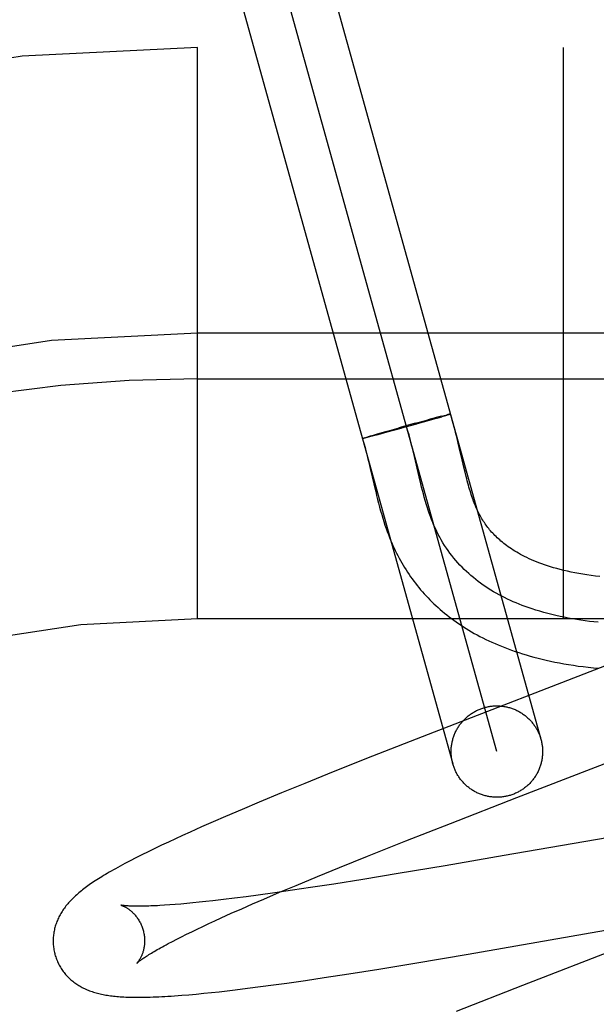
# Model space of a CAD drawing. Header units: inches. Extents: x 0 to 207, y 0 to 134.
# Tile 45 of 68: x 71.917 to 72.043, y 69.455 to 69.671. Entities that reach past the tile are written whole.
import ezdxf

# ---------------------------------------------------------------- set-up
doc = ezdxf.new("R2010")
doc.units = ezdxf.units.IN
doc.header["$LTSCALE"] = 11.383625
doc.header["$MEASUREMENT"] = 0
doc.linetypes.add('HIDDEN', pattern=[0.2, 0.1, -0.1])
doc.layers.add('DEFAULT_2', color=8, linetype='HIDDEN')

msp = doc.modelspace()

# ---------------------------------------------------------------- linework, layer by layer
at = {"layer": 'DEFAULT_2', "color": 8, "linetype": 'HIDDEN'}
for p, q in [((71.98042746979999, 69.6961959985), (72.03132402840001, 69.5131479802)), ((72.0216895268, 69.510469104), (71.9707946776, 69.6935109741)), ((71.96115846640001, 69.6908382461), (72.0120550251, 69.5077902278)), ((73.7037421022, 69.664490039), (71.2087600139, 69.664490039)), ((71.95624210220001, 69.539490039), (71.95624210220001, 69.664490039)), ((72.0362421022, 69.539490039), (72.0362421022, 69.664490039)), ((72.06624210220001, 69.601990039), (71.95624210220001, 69.601990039)), ((71.95624210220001, 69.591990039), (72.0737421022, 69.591990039)), ((72.00738250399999, 69.5830211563), (72.001943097, 69.5814865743)), ((72.0036591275, 69.5822151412), (72.006639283, 69.5830294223)), ((72.00851377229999, 69.5835327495), (72.00659840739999, 69.5830186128)), ((72.0086130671, 69.5833765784), (72.00688162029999, 69.5828776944)), ((72.0095756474, 69.583812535), (72.0084087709, 69.5835044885)), ((72.0086089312, 69.58337527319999), (72.00966028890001, 69.5836834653)), ((72.00949038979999, 69.5837898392), (72.0101674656, 69.58396513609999)), ((72.0103043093, 69.5838753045), (72.00966028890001, 69.5836834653)), ((72.0101362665, 69.5839576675), (72.01054903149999, 69.5840620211)), ((72.0106669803, 69.5839853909), (72.0102091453, 69.5838469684)), ((72.0105227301, 69.5840560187), (72.0107966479, 69.58412371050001)), ((72.0109003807, 69.58405746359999), (72.0105847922, 69.583960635)), ((72.0109929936, 69.5841724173), (72.0107746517, 69.58411898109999)), ((72.0110365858, 69.5841007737), (72.0108278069, 69.584035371)), ((72.0111194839, 69.5842026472), (72.0109428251, 69.5841594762)), ((72.0111563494, 69.58413906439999), (72.0110365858, 69.5841007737)), ((72.0111769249, 69.5842161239), (72.0110735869, 69.5841908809)), ((72.0112641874, 69.5841734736), (72.0111563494, 69.58413906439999)), ((72.0112800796, 69.58423977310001), (72.0111769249, 69.5842161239)), ((72.0113063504, 69.5841883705), (72.01121032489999, 69.5841565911)), ((72.0113257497, 69.5842499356), (72.0112403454, 69.5842296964)), ((72.0113674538, 69.5842589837), (72.0112879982, 69.584240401)), ((72.0114051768, 69.5842669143), (72.0113316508, 69.584249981)), ((71.9953309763, 69.5798678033), (71.997652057, 69.5805341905)), ((71.9976591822, 69.580308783), (71.9956274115, 69.57976145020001)), ((71.9972930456, 69.5804319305), (72.0018776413, 69.58172198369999)), ((72.0007196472, 69.5811475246), (71.9976591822, 69.580308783)), ((72.0038220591, 69.5822601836), (72.00027858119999, 69.58127567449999)), ((72.0041090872, 69.5820921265), (72.0005319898, 69.5810955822)), ((71.9923801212, 69.57897342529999), (71.9924389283, 69.57899364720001)), ((71.9924725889, 69.5789557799), (71.9924108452, 69.5789422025)), ((71.99241190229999, 69.5789848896), (71.9924764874, 69.579006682)), ((71.9924478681, 69.5789975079), (71.9925181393, 69.5790208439)), ((71.99248800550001, 69.5790112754), (71.9925638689, 69.5790361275)), ((71.9925322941, 69.5790261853), (71.9926332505, 69.579059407)), ((71.9926136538, 69.5790525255), (71.9927253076, 69.57908863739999)), ((71.9927486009, 69.5790180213), (71.9926315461, 69.5789905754)), ((71.9926898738, 69.5790777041), (71.9928529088, 69.5791291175)), ((71.99288180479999, 69.5790500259), (71.9927193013, 69.5790115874)), ((71.9928152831, 69.57911763), (71.9930333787, 69.579185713)), ((71.993065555, 69.5790954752), (71.9928460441, 69.579041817)), ((71.9929962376, 69.5791738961), (71.9932866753, 69.5792633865)), ((71.99337582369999, 69.5791727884), (71.99303092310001, 69.57908653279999)), ((71.9932401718, 69.57924895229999), (71.9936774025, 69.5793813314)), ((71.9938168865, 69.5792857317), (71.9933195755, 69.5791589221)), ((71.9936179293, 69.5793632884), (71.9942916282, 69.5795637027)), ((71.9944948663, 69.5794617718), (71.9937808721, 69.57927618)), ((71.99424704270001, 69.5795506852), (71.9953729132, 69.5798798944)), ((71.9956552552, 69.579769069), (71.99440190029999, 69.5794376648)), ((72.0132458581, 69.5779285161), (72.0129217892, 69.5792712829)), ((72.003653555, 69.57503652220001), (72.0032978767, 69.57652773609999)), ((72.0136874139, 69.5760409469), (72.0132458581, 69.5779285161)), ((72.0140926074, 69.5742864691), (72.0136874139, 69.5760409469)), ((71.9936233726, 69.5739896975), (71.9940040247, 69.5723837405)), ((72.0046984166, 69.5705406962), (72.003653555, 69.57503652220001)), ((72.014476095, 69.5726473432), (72.0140926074, 69.5742864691)), ((71.9940040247, 69.5723837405), (71.9947794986, 69.56903753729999)), ((72.0147250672, 69.5716115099), (72.014476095, 69.5726473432)), ((72.0149717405, 69.5706173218), (72.0147250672, 69.5716115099)), ((72.0050563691, 69.56905175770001), (72.0046984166, 69.5705406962)), ((71.9947794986, 69.56903753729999), (71.9951841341, 69.5673282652)), ((72.95624210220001, 69.539490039), (71.95624210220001, 69.539490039)), ((72.0465156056, 69.5296693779), (72.0066475, 69.5142167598)), ((72.0066475, 69.5142167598), (71.99448969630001, 69.5094424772)), ((71.99448969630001, 69.5094424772), (71.9859029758, 69.5060229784)), ((72.026053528, 69.5004051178), (72.04938773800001, 69.5094335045)), ((71.9859029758, 69.5060229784), (71.9796625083, 69.5035032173)), ((71.9796625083, 69.5035032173), (71.9746200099, 69.5014398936)), ((71.9746200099, 69.5014398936), (71.96974087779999, 69.4994147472)), ((71.96974087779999, 69.4994147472), (71.9659668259, 69.49782489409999)), ((72.0115669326, 69.4947704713), (72.026053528, 69.5004051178)), ((71.9623169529, 69.49626405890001), (71.9596659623, 69.4951135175)), ((71.9659668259, 69.49782489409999), (71.9623169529, 69.49626405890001)), ((71.9596659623, 69.4951135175), (71.9570914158, 69.49398032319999)), ((72.00178069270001, 69.4909226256), (72.0115669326, 69.4947704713)), ((72.0661902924, 69.49518362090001), (72.02325245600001, 69.4877032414)), ((71.9529744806, 69.49212951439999), (71.9513918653, 69.4914030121)), ((71.9545946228, 69.4928641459), (71.9529744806, 69.49212951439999)), ((71.9570914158, 69.49398032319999), (71.9545946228, 69.4928641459)), ((71.9483437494, 69.4899751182), (71.946867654, 69.4892678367)), ((71.9498489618, 69.4906853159), (71.9483437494, 69.4899751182)), ((71.9513918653, 69.4914030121), (71.9498489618, 69.4906853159)), ((71.9933736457, 69.4875746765), (72.00178069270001, 69.4909226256)), ((71.9440318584, 69.4878735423), (71.9427233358, 69.4872114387)), ((71.9454220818, 69.4885634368), (71.9440318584, 69.4878735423)), ((71.946867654, 69.4892678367), (71.9454220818, 69.4885634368)), ((71.9873069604, 69.4851255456), (71.9933736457, 69.4875746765)), ((72.02325245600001, 69.4877032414), (72.0103766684, 69.4854886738)), ((71.9427233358, 69.4872114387), (71.9415018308, 69.4865805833)), ((72.0103766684, 69.4854886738), (72.0001184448, 69.4837663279)), ((71.98243884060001, 69.4831344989), (71.9873069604, 69.4851255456)), ((72.0001184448, 69.4837663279), (71.9924045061, 69.48250716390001)), ((71.97417875, 69.47968764), (71.977764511, 69.4811960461)), ((71.977764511, 69.4811960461), (71.98243884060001, 69.4831344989)), ((71.9860286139, 69.4814973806), (71.980912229, 69.480712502)), ((71.9924045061, 69.48250716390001), (71.9860286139, 69.4814973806)), ((71.96949692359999, 69.4790712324), (71.9668595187, 69.47872021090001)), ((71.973154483, 69.4795775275), (71.96949692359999, 69.4790712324)), ((71.9707411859, 69.4782206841), (71.97417875, 69.47968764)), ((71.9769632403, 69.48012543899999), (71.973154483, 69.4795775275)), ((71.980912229, 69.480712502), (71.9769632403, 69.48012543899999)), ((71.9501564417, 69.4769290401), (71.9490373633, 69.4768520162)), ((71.9513337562, 69.47701870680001), (71.9501564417, 69.4769290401)), ((71.952567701, 69.4771211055), (71.9513337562, 69.47701870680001)), ((71.9538568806, 69.4772362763), (71.952567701, 69.4771211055)), ((71.95520004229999, 69.4773642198), (71.9538568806, 69.4772362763)), ((71.9565958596, 69.4775048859), (71.95520004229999, 69.4773642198)), ((71.95804301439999, 69.4776581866), (71.9565958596, 69.4775048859)), ((71.9595401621, 69.4778239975), (71.95804301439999, 69.4776581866)), ((71.9618766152, 69.47809581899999), (71.9595401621, 69.4778239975)), ((71.9643179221, 69.4783948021), (71.9618766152, 69.47809581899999)), ((71.9668595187, 69.47872021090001), (71.9643179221, 69.4783948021)), ((71.9658859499, 69.4761060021), (71.9682666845, 69.4771498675)), ((71.9682666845, 69.4771498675), (71.9707411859, 69.4782206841)), ((71.9614231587, 69.47410571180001), (71.96360337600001, 69.4750907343)), ((71.96360337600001, 69.4750907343), (71.9658859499, 69.4761060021)), ((71.9573869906, 69.47223374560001), (71.9586828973, 69.47284254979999)), ((71.9586828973, 69.47284254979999), (71.96002868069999, 69.47346672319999)), ((71.96002868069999, 69.47346672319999), (71.9614231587, 69.47410571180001)), ((72.0153971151, 69.4661538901), (72.05996088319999, 69.4739128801)), ((72.0616451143, 69.472621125), (72.0272929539, 69.45931660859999)), ((71.9527258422, 69.4699646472), (71.9538104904, 69.4705056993)), ((71.9538104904, 69.4705056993), (71.9549495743, 69.47106465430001)), ((71.9549495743, 69.47106465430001), (71.9561421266, 69.4716408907)), ((71.9561421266, 69.4716408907), (71.9573869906, 69.47223374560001)), ((71.9498109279, 69.4684575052), (71.95072455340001, 69.4689394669)), ((71.95072455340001, 69.4689394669), (71.9516966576, 69.46944220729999)), ((71.9516966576, 69.46944220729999), (71.9527258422, 69.4699646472)), ((72.0037817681, 69.4641985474), (72.0153971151, 69.4661538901)), ((71.9958709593, 69.4629054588), (72.0037817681, 69.4641985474)), ((71.9839542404, 69.4610425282), (71.9892832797, 69.4618607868)), ((71.9892832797, 69.4618607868), (71.9958709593, 69.4629054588)), ((71.9728370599, 69.4594382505), (71.9757795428, 69.4598468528)), ((71.9757795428, 69.4598468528), (71.97980967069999, 69.46042620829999)), ((71.97980967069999, 69.46042620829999), (71.9839542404, 69.4610425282)), ((71.9543437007, 69.4572948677), (71.9559608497, 69.45744074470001)), ((71.9559608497, 69.45744074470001), (71.9575978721, 69.4575991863)), ((71.9575978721, 69.4575991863), (71.9592588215, 69.4577698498)), ((71.9592588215, 69.4577698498), (71.9609499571, 69.4579528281)), ((71.9609499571, 69.4579528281), (71.9626782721, 69.4581484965)), ((71.9626782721, 69.4581484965), (71.9644469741, 69.45835694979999)), ((71.9644469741, 69.45835694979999), (71.9671694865, 69.45869233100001)), ((71.9671694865, 69.45869233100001), (71.969966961, 69.4590531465)), ((71.969966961, 69.4590531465), (71.9728370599, 69.4594382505)), ((72.0272929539, 69.45931660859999), (72.0128100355, 69.4536502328)), ((71.9527587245, 69.45716342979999), (71.9543437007, 69.4572948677))]:
    msp.add_line(p, q, dxfattribs=at)
for points in [[(72.0115448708, 69.5842831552), (72.0115436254, 69.5842802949), (72.0115383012, 69.5842761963), (72.0115288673, 69.5842709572), (72.0115153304, 69.5842645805), (72.01149769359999, 69.5842570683), (72.0114759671, 69.5842484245), (72.0114501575, 69.584238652), (72.0114202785, 69.5842277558), (72.0113863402, 69.5842157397), (72.0113483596, 69.5842026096), (72.0113063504, 69.5841883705)], [(72.01156202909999, 69.5842898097), (72.01155659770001, 69.5842909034), (72.0115471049, 69.5842908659), (72.0115335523, 69.5842896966), (72.0115159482, 69.58428739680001), (72.0114942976, 69.5842839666), (72.0114686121, 69.58427940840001), (72.0114389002, 69.5842737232), (72.01137128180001, 69.58425843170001)], [(72.0114068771, 69.58426575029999), (72.0114384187, 69.5842719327), (72.011465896, 69.5842769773), (72.0114892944, 69.5842808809), (72.0115086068, 69.5842836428), (72.0115238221, 69.584285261), (72.0115349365, 69.5842857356), (72.0115419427, 69.5842850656), (72.0115448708, 69.5842831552)], [(72.01145929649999, 69.5842404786), (72.0114863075, 69.58425056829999), (72.011509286, 69.5842595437), (72.0115282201, 69.58426740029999), (72.01154310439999, 69.5842741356), (72.01155393, 69.584279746), (72.0115606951, 69.58428422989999), (72.0115633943, 69.58428758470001)], [(72.0129217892, 69.5792712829), (72.01274811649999, 69.57997097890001), (72.01256513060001, 69.5806911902), (72.0123714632, 69.5814330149), (72.0121655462, 69.5821977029), (72.0119457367, 69.5829860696), (72.0117099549, 69.5837994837), (72.0115633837, 69.584288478)], [(72.0032978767, 69.57652773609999), (72.0031157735, 69.57726907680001), (72.0029090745, 69.5780884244), (72.0026969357, 69.5789023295), (72.00247847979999, 69.5797099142), (72.00225282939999, 69.5805103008), (72.002019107, 69.5813026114), (72.0017764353, 69.5820859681)], [(71.99227581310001, 69.57892586), (71.9922780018, 69.5789291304), (71.9922844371, 69.5789335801), (71.9922951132, 69.57893920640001), (71.9923100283, 69.57894600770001), (71.992329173, 69.5789539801), (71.9923525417, 69.5789631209), (71.9923801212, 69.57897342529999)], [(71.99243544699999, 69.5789480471), (71.9923791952, 69.5789360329), (71.9923517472, 69.5789310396), (71.9923285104, 69.578927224), (71.9923094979, 69.5789245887), (71.9922947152, 69.5789231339), (71.9922841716, 69.5789228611), (71.9922778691, 69.5789237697), (71.99227586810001, 69.5789254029)], [(71.9922868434, 69.57892843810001), (71.9922874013, 69.5789305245), (71.9922917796, 69.57893438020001), (71.9923003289, 69.5789393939), (71.99231304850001, 69.578945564), (71.9923299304, 69.57895288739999), (71.99235097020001, 69.57896136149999), (71.9923761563, 69.5789709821), (71.9924054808, 69.5789817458)], [(71.9922868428, 69.5789284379), (71.9924657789, 69.5783463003), (71.9926617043, 69.5776790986), (71.9928565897, 69.5769851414), (71.9930500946, 69.5762671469), (71.993242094, 69.5755278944), (71.9934330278, 69.5747683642), (71.9936233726, 69.5739896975)], [(71.9924024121, 69.5789414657), (71.9923735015, 69.57893603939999), (71.9923487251, 69.5789317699), (71.9923280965, 69.5789286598), (71.992311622, 69.5789267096), (71.9922993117, 69.5789259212), (71.9922911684, 69.5789262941), (71.9922871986, 69.578927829)], [(71.9926618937, 69.5789981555), (71.9925791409, 69.5789785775), (71.9925308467, 69.57896773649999), (71.99248668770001, 69.5789580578), (71.99244668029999, 69.578949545)], [(72.0442017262, 69.5487502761), (72.0432379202, 69.5488619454), (72.0422984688, 69.548983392), (72.0413809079, 69.5491145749), (72.0404842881, 69.54925532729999), (72.0396062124, 69.5494057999), (72.0387487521, 69.5495654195), (72.0379124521, 69.5497337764), (72.0370991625, 69.5499101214), (72.036310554, 69.5500936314), (72.0355470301, 69.5502836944), (72.03480963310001, 69.5504794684), (72.0340976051, 69.5506805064), (72.0334107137, 69.5508862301), (72.0327482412, 69.5510962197), (72.0321097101, 69.5513099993), (72.03149408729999, 69.5515272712), (72.0309004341, 69.5517477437), (72.0303280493, 69.5519710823), (72.0297760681, 69.55219705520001), (72.0292441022, 69.5524252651), (72.0287316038, 69.5526553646), (72.0282379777, 69.5528870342), (72.0277628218, 69.5531198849), (72.0273050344, 69.55335390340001), (72.0268637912, 69.5535889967), (72.0264380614, 69.5538252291), (72.02602674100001, 69.5540627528), (72.0256292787, 69.5543014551), (72.0252449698, 69.55454134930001), (72.0248733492, 69.55478233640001), (72.0245139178, 69.5550243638), (72.02416619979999, 69.5552673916), (72.0238296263, 69.5555114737), (72.0235039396, 69.5557564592), (72.02318880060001, 69.55600226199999), (72.0228839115, 69.55624877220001), (72.0225889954, 69.5564958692), (72.022303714, 69.5567434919), (72.0220277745, 69.5569915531), (72.0217608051, 69.5572400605), (72.0215024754, 69.5574890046), (72.02125239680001, 69.5577384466), (72.0210102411, 69.5579884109), (72.0207755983, 69.5582390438), (72.0205480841, 69.5584904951), (72.0203274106, 69.5587428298), (72.0201132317, 69.5589961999), (72.0199054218, 69.5592505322), (72.0197038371, 69.5595057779), (72.0195081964, 69.559762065), (72.0193185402, 69.5600190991), (72.0191338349, 69.5602781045), (72.0189535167, 69.560539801), (72.018776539, 69.56080574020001), (72.01860162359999, 69.5610780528), (72.0184293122, 69.56135618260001), (72.0182588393, 69.5616417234), (72.0180928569, 69.5619304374), (72.0179331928, 69.5622189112), (72.0177807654, 69.562504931), (72.0176378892, 69.5627832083), (72.0175015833, 69.5630586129), (72.017370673, 69.5633329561), (72.0172430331, 69.5636104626), (72.0171157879, 69.5638978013), (72.0169887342, 69.5641961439), (72.01686009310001, 69.5645102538), (72.0167308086, 69.5648384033), (72.0166016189, 69.56517905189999), (72.0164727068, 69.5655319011), (72.0163444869, 69.5658958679), (72.01621694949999, 69.5662709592), (72.0160902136, 69.5666567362), (72.015964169, 69.5670534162), (72.0158387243, 69.56746108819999), (72.0157137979, 69.5678797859), (72.0155892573, 69.5683097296), (72.0154651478, 69.5687505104), (72.01534143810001, 69.569201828), (72.0152180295, 69.5696635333), (72.0150948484, 69.5701353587), (72.0149717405, 69.5706173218)], [(71.9951841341, 69.5673282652), (71.9953927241, 69.5664724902), (71.9956058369, 69.56562033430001), (71.9958236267, 69.5647748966), (71.99604615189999, 69.5639393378), (71.99627340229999, 69.5631164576), (71.9965051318, 69.562309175), (71.9967410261, 69.5615201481), (71.9969805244, 69.5607521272), (71.9972229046, 69.5600075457), (71.9974671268, 69.55928917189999), (71.99771232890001, 69.5585985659), (71.997956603, 69.5579395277), (71.9982008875, 69.5573077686), (71.99844455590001, 69.55670327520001), (71.9986910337, 69.5561164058), (71.9989425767, 69.5555414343), (71.9991992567, 69.5549776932), (71.9994638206, 69.5544188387), (71.99973509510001, 69.553867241), (72.0000129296, 69.5533229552), (72.0002971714, 69.55278604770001), (72.0005873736, 69.5522570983), (72.0008841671, 69.5517347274), (72.00118805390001, 69.551217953), (72.0014992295, 69.550706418), (72.0018182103, 69.55019931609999), (72.0021446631, 69.5496972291), (72.0024784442, 69.5492003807), (72.00281942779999, 69.5487089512), (72.0031673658, 69.5482232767), (72.00352244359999, 69.5477430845), (72.0038847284, 69.5472682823), (72.00425436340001, 69.5467986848), (72.0046315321, 69.5463340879), (72.0050162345, 69.545874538), (72.00540854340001, 69.5454200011), (72.0058084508, 69.5449705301), (72.0062159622, 69.5445261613), (72.00663111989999, 69.54408689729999), (72.0070539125, 69.54365280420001), (72.00748450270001, 69.5432237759), (72.0079230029, 69.5427997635), (72.0083695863, 69.5423806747), (72.008824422, 69.5419664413), (72.00928765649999, 69.54155703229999), (72.0097594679, 69.5411523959), (72.0102400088, 69.5407525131), (72.01072944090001, 69.5403573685), (72.0112279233, 69.539966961), (72.0117356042, 69.5395813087), (72.0122526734, 69.5392004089), (72.0127793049, 69.5388242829), (72.0133156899, 69.53845295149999), (72.0138620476, 69.5380864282), (72.0144185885, 69.5377247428), (72.0149855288, 69.5373679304), (72.01556307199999, 69.537016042), (72.0161513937, 69.5366691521), (72.0167507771, 69.5363272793), (72.0173614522, 69.53599048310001), (72.0179837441, 69.5356587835), (72.0186180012, 69.5353322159), (72.0192645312, 69.5350108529), (72.01992365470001, 69.5346947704), (72.0205956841, 69.534384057), (72.0212808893, 69.5340788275), (72.0219797, 69.5337791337), (72.0226925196, 69.5334850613), (72.0234197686, 69.53319672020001), (72.02416189, 69.532914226), (72.0249192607, 69.5326377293), (72.0256922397, 69.5323673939), (72.0264813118, 69.5321033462), (72.02728692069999, 69.5318457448), (72.0281095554, 69.5315947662), (72.0289496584, 69.5313506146), (72.0298078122, 69.5311134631), (72.0306844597, 69.53088353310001), (72.0315804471, 69.530660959), (72.0324966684, 69.530445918), (72.0334334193, 69.5302387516), (72.034391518, 69.5300396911), (72.03537024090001, 69.5298492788), (72.036369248, 69.5296679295), (72.0373880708, 69.5294960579), (72.038424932, 69.5293342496), (72.0394832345, 69.5291822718), (72.0405632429, 69.5290404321), (72.0416726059, 69.528908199), (72.0428188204, 69.5287854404), (72.0440027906, 69.5286729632)], [(72.0438353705, 69.53873373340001), (72.0428876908, 69.5388346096), (72.0419445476, 69.5389456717), (72.0410062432, 69.5390671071), (72.04007308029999, 69.5391991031), (72.0391453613, 69.5393418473), (72.0382233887, 69.5394955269), (72.037307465, 69.5396603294), (72.03639789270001, 69.5398364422), (72.0354949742, 69.5400240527), (72.0345990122, 69.5402233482), (72.033710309, 69.5404345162), (72.0328291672, 69.5406577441), (72.0319558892, 69.5408932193), (72.0310907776, 69.5411411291), (72.0302341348, 69.54140166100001), (72.0293862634, 69.5416750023), (72.0285474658, 69.54196134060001), (72.0278791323, 69.5422013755), (72.0272170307, 69.5424500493), (72.02656131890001, 69.5427074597), (72.02591215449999, 69.5429737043), (72.0252696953, 69.54324888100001), (72.02463409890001, 69.5435330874), (72.0240055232, 69.5438264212), (72.02338412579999, 69.5441289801), (72.0227700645, 69.5444408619), (72.022163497, 69.5447621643), (72.0215645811, 69.5450929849), (72.0209734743, 69.5454334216), (72.0203903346, 69.54578357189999), (72.0198153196, 69.5461435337), (72.01924858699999, 69.54651340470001), (72.0186902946, 69.54689328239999), (72.0181406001, 69.5472832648), (72.0175996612, 69.5476834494), (72.0170676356, 69.5480939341), (72.0165446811, 69.5485148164), (72.0160309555, 69.5489461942), (72.01552661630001, 69.5493881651), (72.0150318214, 69.54984082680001), (72.01454672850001, 69.5503042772), (72.0140714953, 69.5507786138), (72.0136062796, 69.5512639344), (72.013151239, 69.5517603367), (72.0127065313, 69.5522679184), (72.0122723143, 69.5527867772), (72.0118487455, 69.553317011), (72.0114359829, 69.5538587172), (72.0110341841, 69.5544119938), (72.01064350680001, 69.5549769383), (72.0102641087, 69.5555536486), (72.0098961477, 69.55614222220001), (72.0095397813, 69.556742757), (72.0091951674, 69.55735535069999), (72.0088624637, 69.5579801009), (72.0085418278, 69.5586171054), (72.0082334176, 69.5592664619), (72.0079373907, 69.55992826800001), (72.0076637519, 69.5605780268), (72.0074011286, 69.5612388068), (72.0071488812, 69.5619099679), (72.0069063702, 69.5625908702), (72.0066729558, 69.5632808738), (72.0064479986, 69.5639793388), (72.0062308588, 69.5646856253), (72.0060208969, 69.5653990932), (72.0058174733, 69.5661191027), (72.0056199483, 69.56684501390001), (72.0054276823, 69.5675761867), (72.0052400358, 69.5683119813), (72.0050563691, 69.56905175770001)], [(72.0120550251, 69.5077902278), (72.0120003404, 69.50799531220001), (72.0119500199, 69.50820151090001), (72.0119040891, 69.5084087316), (72.0118625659, 69.5086168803), (72.01182547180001, 69.5088258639), (72.0117928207, 69.5090355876), (72.0117646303, 69.5092459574), (72.0117409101, 69.50945687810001), (72.011721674, 69.5096682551), (72.0117069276, 69.5098799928), (72.01169668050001, 69.510091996), (72.0116909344, 69.5103041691), (72.0116896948, 69.5105164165), (72.0116929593, 69.5107286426), (72.01170072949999, 69.5109407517), (72.01171299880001, 69.5111526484), (72.01172976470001, 69.511364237), (72.0117510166, 69.5115754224), (72.011776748, 69.5117861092), (72.0118069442, 69.51199620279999), (72.01184159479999, 69.512205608), (72.01188068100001, 69.5124142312), (72.0119241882, 69.5126219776), (72.011972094, 69.5128287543), (72.0120243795, 69.5130344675), (72.0120810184, 69.51323902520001), (72.012141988, 69.5134423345), (72.012207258, 69.5136443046), (72.0122768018, 69.51384484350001), (72.0123505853, 69.514043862), (72.012428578, 69.5142412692), (72.012510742, 69.5144369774), (72.012597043, 69.5146308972), (72.0126874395, 69.5148229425), (72.0127818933, 69.5150130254), (72.0128803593, 69.5152010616), (72.0129827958, 69.5153869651), (72.0130891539, 69.5155706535), (72.0131993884, 69.5157520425), (72.0133134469, 69.515931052), (72.0134312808, 69.5161075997), (72.0135528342, 69.51628160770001), (72.0136780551, 69.5164529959), (72.0138068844, 69.5166216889), (72.0139392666, 69.5167876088), (72.0140751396, 69.5169506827), (72.0142144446, 69.5171108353), (72.0143571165, 69.5172679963), (72.01450309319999, 69.5174220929), (72.0146523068, 69.51757305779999), (72.0148046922, 69.5177208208), (72.0149601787, 69.5178653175), (72.0151186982, 69.51800648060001), (72.0152801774, 69.5181442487), (72.0154445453, 69.5182785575), (72.01561172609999, 69.5184093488), (72.0157816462, 69.5185365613), (72.0159542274, 69.5186601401), (72.0161293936, 69.51878002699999), (72.0163070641, 69.5188961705), (72.0164871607, 69.5190085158), (72.0166696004, 69.51911701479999), (72.0168543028, 69.51922161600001), (72.017041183, 69.519322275), (72.0172301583, 69.5194189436), (72.0174211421, 69.51951158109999), (72.0176140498, 69.519600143), (72.0178087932, 69.51968459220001), (72.0180052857, 69.5197648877), (72.01820343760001, 69.5198409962), (72.0184031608, 69.51991288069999), (72.0186043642, 69.5199805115), (72.0188069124, 69.5200438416), (72.0190108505, 69.5201028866)], [(72.0190108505, 69.5201028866), (72.0192159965, 69.5201575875), (72.0194221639, 69.520207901), (72.0196293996, 69.52025383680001), (72.0198375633, 69.5202953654), (72.0200465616, 69.5203324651), (72.0202563, 69.5203651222), (72.0204666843, 69.520393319), (72.02067761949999, 69.5204170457), (72.0208890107, 69.5204362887), (72.0211007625, 69.5204510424), (72.0213127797, 69.5204612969), (72.0215249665, 69.5204670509), (72.0217372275, 69.5204682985), (72.0219494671, 69.52046504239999), (72.0221615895, 69.5204572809), (72.0223734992, 69.52044502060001), (72.0225851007, 69.5204282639), (72.0227962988, 69.52040702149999), (72.023006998, 69.5203812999), (72.02321710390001, 69.5203511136), (72.0234265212, 69.5203164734), (72.0236351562, 69.5202773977), (72.0238429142, 69.5202339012), (72.02404970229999, 69.5201860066), (72.02425542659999, 69.5201337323), (72.02445999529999, 69.5200771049), (72.0246633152, 69.52001614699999), (72.02486529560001, 69.519950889), (72.02506584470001, 69.5198813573), (72.025264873, 69.5198075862), (72.02546228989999, 69.5197296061), (72.0256580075, 69.5196474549), (72.0258519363, 69.51956116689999), (72.0260439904, 69.5194707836), (72.0262340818, 69.5193763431), (72.0264221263, 69.51927789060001), (72.0266080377, 69.5191754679), (72.0267917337, 69.51906912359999), (72.0269731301, 69.5189589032), (72.0271521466, 69.5188448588), (72.0273287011, 69.5187270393), (72.0275027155, 69.5186055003), (72.02767410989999, 69.5184802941), (72.0278428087, 69.5183514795), (72.0280087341, 69.5182191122), (72.0281718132, 69.51808325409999), (72.02833197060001, 69.5179439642), (72.0284891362, 69.5178013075), (72.028643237, 69.5176553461), (72.0287942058, 69.51750614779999), (72.02894197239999, 69.5173537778), (72.0290864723, 69.5171983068), (72.0292276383, 69.5170398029), (72.0293654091, 69.5168783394), (72.0294997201, 69.5167139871), (72.0296305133, 69.5165468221), (72.0297577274, 69.5163769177), (72.0298813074, 69.5162043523), (72.0300011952, 69.5160292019), (72.0301173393, 69.5158515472), (72.0302296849, 69.5156714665), (72.0303381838, 69.51548904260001), (72.0304427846, 69.5153043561), (72.0305434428, 69.5151174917), (72.0306401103, 69.5149285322), (72.0307327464, 69.5147375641), (72.0308213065, 69.5145446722), (72.03090575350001, 69.5143499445), (72.03098604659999, 69.5141534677), (72.0310621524, 69.5139553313), (72.0311340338, 69.51375562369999), (72.0312016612, 69.5135544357), (72.0312650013, 69.5133518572), (72.03132402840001, 69.5131479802)], [(72.03132402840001, 69.5131479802), (72.03137871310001, 69.5129428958), (72.0314290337, 69.5127366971), (72.03147496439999, 69.5125294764), (72.0315164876, 69.51232132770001), (72.0315535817, 69.5121123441), (72.0315862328, 69.5119026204), (72.0316144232, 69.5116922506), (72.0316381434, 69.51148132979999), (72.0316573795, 69.51126995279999), (72.0316721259, 69.51105821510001), (72.031682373, 69.5108462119), (72.0316881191, 69.51063403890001), (72.03168935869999, 69.5104217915), (72.0316860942, 69.5102095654), (72.031678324, 69.5099974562), (72.0316660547, 69.5097855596), (72.0316492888, 69.50957397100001), (72.0316280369, 69.5093627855), (72.0316023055, 69.5091520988), (72.0315721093, 69.5089420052), (72.0315374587, 69.5087325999), (72.0314983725, 69.5085239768), (72.03145486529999, 69.5083162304), (72.0314069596, 69.5081094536), (72.031354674, 69.5079037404), (72.03129803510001, 69.50769918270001), (72.03123706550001, 69.5074958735), (72.0311717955, 69.5072939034), (72.0311022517, 69.50709336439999), (72.03102846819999, 69.50689434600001), (72.0309504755, 69.5066969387), (72.0308683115, 69.5065012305), (72.0307820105, 69.5063073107), (72.03069161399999, 69.5061152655), (72.0305971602, 69.50592518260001), (72.0304986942, 69.5057371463), (72.0303962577, 69.5055512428), (72.0302898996, 69.5053675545), (72.03017966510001, 69.5051861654), (72.0300656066, 69.5050071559), (72.0299477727, 69.5048306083), (72.0298262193, 69.50465660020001), (72.0297009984, 69.50448521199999), (72.02957216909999, 69.504316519), (72.0294397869, 69.5041505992), (72.02930391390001, 69.5039875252), (72.0291646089, 69.5038273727), (72.029021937, 69.5036702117), (72.0288759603, 69.503516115), (72.0287267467, 69.50336515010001), (72.0285743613, 69.5032173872), (72.0284188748, 69.5030728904), (72.02826035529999, 69.5029317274), (72.0280988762, 69.5027939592), (72.02793450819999, 69.5026596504), (72.0277673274, 69.5025288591), (72.0275974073, 69.50240164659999), (72.0274248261, 69.5022780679), (72.0272496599, 69.502158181), (72.0270719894, 69.5020420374), (72.0268918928, 69.50192969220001), (72.02670945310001, 69.5018211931), (72.0265247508, 69.50171659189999), (72.0263378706, 69.501615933), (72.0261488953, 69.5015192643), (72.0259579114, 69.5014266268), (72.0257650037, 69.5013380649), (72.0255702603, 69.5012536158), (72.02537376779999, 69.5011733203), (72.0251756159, 69.5010972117), (72.0249758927, 69.5010253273), (72.0247746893, 69.50095769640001), (72.0245721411, 69.5008943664), (72.02436820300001, 69.5008353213)], [(72.02436820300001, 69.5008353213), (72.0241630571, 69.5007806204), (72.0239568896, 69.500730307), (72.0237496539, 69.5006843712), (72.0235414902, 69.5006428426), (72.02333249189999, 69.5006057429), (72.0231227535, 69.5005730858), (72.0229123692, 69.500544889), (72.022701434, 69.50052116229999), (72.0224900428, 69.5005019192), (72.022278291, 69.5004871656), (72.02206627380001, 69.500476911), (72.021854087, 69.5004711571), (72.021641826, 69.5004699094), (72.0214295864, 69.5004731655), (72.021217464, 69.500480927), (72.0210055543, 69.5004931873), (72.02079395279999, 69.500509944), (72.0205827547, 69.5005311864), (72.0203720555, 69.50055690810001), (72.0201619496, 69.5005870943), (72.0199525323, 69.5006217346), (72.01974389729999, 69.50066081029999), (72.0195361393, 69.5007043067), (72.0193293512, 69.5007522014), (72.0191236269, 69.5008044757), (72.0189190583, 69.50086110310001), (72.0187157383, 69.5009220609), (72.0185137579, 69.50098731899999), (72.0183132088, 69.50105685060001), (72.0181141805, 69.5011306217), (72.0179167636, 69.5012086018), (72.0177210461, 69.501290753), (72.0175271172, 69.5013770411), (72.0173350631, 69.50146742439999), (72.0171449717, 69.5015618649), (72.0169569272, 69.5016603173), (72.0167710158, 69.5017627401), (72.0165873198, 69.5018690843), (72.0164059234, 69.5019793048), (72.0162269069, 69.5020933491), (72.0160503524, 69.5022111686), (72.015876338, 69.5023327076), (72.0157049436, 69.5024579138), (72.01553624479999, 69.5025867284), (72.0153703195, 69.5027190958), (72.0152072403, 69.5028549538), (72.0150470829, 69.5029942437), (72.0148899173, 69.5031369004), (72.01473581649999, 69.50328286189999), (72.01458484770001, 69.5034320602), (72.0144370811, 69.50358443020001), (72.0142925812, 69.50373990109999), (72.0141514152, 69.5038984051), (72.0140136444, 69.5040598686), (72.0138793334, 69.5042242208), (72.0137485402, 69.5043913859), (72.0136213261, 69.5045612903), (72.0134977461, 69.5047338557), (72.0133778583, 69.504909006), (72.0132617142, 69.5050866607), (72.0131493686, 69.5052667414), (72.0130408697, 69.5054491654), (72.0129362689, 69.5056338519), (72.0128356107, 69.5058207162), (72.01273894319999, 69.5060096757), (72.0126463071, 69.5062006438), (72.012557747, 69.5063935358), (72.0124733, 69.5065882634), (72.0123930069, 69.50678474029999), (72.0123169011, 69.50698287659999), (72.01224501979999, 69.5071825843), (72.01217739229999, 69.5073837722), (72.0121140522, 69.5075863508), (72.0120550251, 69.5077902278)], [(71.9415018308, 69.4865805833), (71.940921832, 69.4862761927), (71.9403613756, 69.4859788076), (71.9398197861, 69.4856881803), (71.9392964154, 69.4854040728), (71.938790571, 69.4851262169), (71.93830163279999, 69.48485437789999), (71.93782883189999, 69.484588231), (71.9373714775, 69.4843274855), (71.9369288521, 69.48407182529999), (71.9365002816, 69.4838209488), (71.93608509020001, 69.48357454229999), (71.9356826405, 69.4833323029), (71.93529228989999, 69.48309391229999), (71.9349134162, 69.4828590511), (71.9345454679, 69.4826274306), (71.9341878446, 69.482398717), (71.93384019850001, 69.4821727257), (71.9335021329, 69.4819492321), (71.9331732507, 69.4817280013), (71.932853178, 69.481508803), (71.9325414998, 69.4812913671), (71.9322378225, 69.4810754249), (71.9319417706, 69.4808607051), (71.93165298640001, 69.4806469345), (71.9313710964, 69.4804338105), (71.9310957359, 69.48022101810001), (71.9308266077, 69.4800082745), (71.93056332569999, 69.4797952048), (71.9303058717, 69.4795817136), (71.9300541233, 69.47936761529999), (71.9298079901, 69.4791527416), (71.92956734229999, 69.47893688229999), (71.9293321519, 69.4787199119), (71.929102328, 69.4785016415), (71.9288779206, 69.4782820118), (71.9286589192, 69.47806090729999), (71.9284454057, 69.4778383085), (71.9282374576, 69.47761420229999), (71.9280350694, 69.4773884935), (71.9278382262, 69.4771610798), (71.92764704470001, 69.4769320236), (71.9274616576, 69.4767014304), (71.9272819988, 69.47646917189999), (71.9271081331, 69.4762352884), (71.9269398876, 69.4759994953), (71.9267771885, 69.4757616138), (71.9266199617, 69.4755214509), (71.9264680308, 69.4752786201), (71.92632176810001, 69.4750336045), (71.92618134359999, 69.4747866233), (71.9260470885, 69.47453824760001), (71.9259193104, 69.4742891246), (71.9257980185, 69.4740394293), (71.9256833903, 69.47378974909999), (71.9255751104, 69.4735396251), (71.9254730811, 69.47328900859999), (71.9253770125, 69.4730372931), (71.9252866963, 69.4727839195), (71.9252020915, 69.4725286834), (71.925123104, 69.4722711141), (71.9250498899, 69.4720114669), (71.9249825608, 69.4717498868), (71.92492117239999, 69.4714862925), (71.9248657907, 69.4712206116), (71.9248165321, 69.47095300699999), (71.9247734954, 69.4706835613), (71.9247367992, 69.47041249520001), (71.92470655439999, 69.4701400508), (71.9246828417, 69.4698662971), (71.9246657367, 69.4695912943), (71.9246553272, 69.4693153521), (71.9246516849, 69.469038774), (71.9246548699, 69.4687616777), (71.9246649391, 69.4684842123), (71.9246819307, 69.46820661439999), (71.9247058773, 69.4679290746), (71.9247367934, 69.4676519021), (71.9247746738, 69.4673754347), (71.9248195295, 69.4670997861), (71.92487136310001, 69.4668250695), (71.92493012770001, 69.4665516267), (71.9249957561, 69.4662798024), (71.9250575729, 69.4660477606)], [(71.9394872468, 69.476870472), (71.9394740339, 69.4768733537), (71.93946290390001, 69.476875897), (71.9394607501, 69.4768764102), (71.9394671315, 69.4768747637), (71.9394816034, 69.4768708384), (71.939503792, 69.4768645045), (71.9395332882, 69.4768556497), (71.93956983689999, 69.4768441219), (71.9396131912, 69.4768297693), (71.9396629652, 69.47681249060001), (71.9397188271, 69.4767921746), (71.9397804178, 69.4767687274), (71.9398473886, 69.47674205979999), (71.9399194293, 69.4767120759), (71.9399961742, 69.4766787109), (71.9400774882, 69.4766418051), (71.94016321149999, 69.4766012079), (71.9402530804, 69.4765568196), (71.94034687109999, 69.47650852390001), (71.9404443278, 69.4764562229), (71.9405451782, 69.47639983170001), (71.9406492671, 69.4763392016), (71.9407563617, 69.4762742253), (71.9408664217, 69.4762046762), (71.9409794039, 69.4761303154), (71.94109505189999, 69.4760510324), (71.94121314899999, 69.4759666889), (71.9413335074, 69.47587711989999), (71.94145586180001, 69.4757822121), (71.94158018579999, 69.4756816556), (71.9417064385, 69.4755751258), (71.9418343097, 69.4754625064), (71.9419635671, 69.47534360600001), (71.9420938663, 69.4752183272), (71.9422248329, 69.4750866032), (71.9423562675, 69.4749481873), (71.9424879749, 69.4748028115), (71.94261948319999, 69.4746505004), (71.9427503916, 69.4744912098), (71.9428802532, 69.4743249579), (71.9430086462, 69.47415174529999), (71.9431350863, 69.4739716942), (71.9432591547, 69.4737848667), (71.9433802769, 69.4735915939), (71.94349790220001, 69.4733922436), (71.9436116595, 69.4731869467), (71.9437212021, 69.4729758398), (71.9438260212, 69.47275943), (71.9439256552, 69.47253824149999), (71.9440198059, 69.4723125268), (71.9441081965, 69.47208256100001), (71.9441904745, 69.47184892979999), (71.9442663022, 69.4716123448), (71.9443265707, 69.4714055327)], [(71.9490373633, 69.4768520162), (71.9479780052, 69.47678746), (71.9474711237, 69.4767597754), (71.9469796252, 69.4767350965), (71.9465036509, 69.4767133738), (71.94604330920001, 69.4766945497), (71.945598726, 69.4766785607), (71.945169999, 69.47666533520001), (71.9447572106, 69.47665479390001), (71.9443604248, 69.4766468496), (71.9439796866, 69.476641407), (71.94361500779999, 69.4766383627), (71.9432664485, 69.4766376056), (71.9429339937, 69.4766390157), (71.9426177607, 69.4766424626), (71.94231779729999, 69.4766478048), (71.9420341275, 69.47665489), (71.9417667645, 69.4766635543), (71.9415156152, 69.4766736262), (71.9412806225, 69.4766849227), (71.9410615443, 69.4766972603), (71.9408581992, 69.4767104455), (71.9406702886, 69.4767242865), (71.9404975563, 69.4767385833), (71.9403396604, 69.476753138), (71.9401962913, 69.4767677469), (71.9400670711, 69.4767822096), (71.93995165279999, 69.47679632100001), (71.939849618, 69.47680988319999), (71.9397605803, 69.4768226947), (71.9396840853, 69.4768345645), (71.939619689, 69.4768453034), (71.939566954, 69.4768547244), (71.9395254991, 69.4768626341), (71.9394946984, 69.4768688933), (71.9394872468, 69.476870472)], [(71.94432657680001, 69.4714055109), (71.9443824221, 69.47119445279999), (71.9444395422, 69.4709525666), (71.9444896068, 69.4707098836), (71.9445325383, 69.4704671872), (71.9445683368, 69.47022516), (71.94459709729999, 69.4699841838), (71.9446189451, 69.4697446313), (71.9446340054, 69.4695071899), (71.9446424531, 69.46927255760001), (71.94464451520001, 69.469041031), (71.9446404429, 69.46881291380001), (71.9446305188, 69.468588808), (71.9446150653, 69.4683692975), (71.94459441, 69.4681546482), (71.9445689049, 69.4679452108), (71.94453891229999, 69.4677412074), (71.944504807, 69.4675428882), (71.9444669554, 69.4673504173), (71.9444257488, 69.4671640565), (71.94438149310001, 69.4669836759), (71.94433448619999, 69.4668091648), (71.9442850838, 69.4666406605), (71.9442336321, 69.4664782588), (71.9441804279, 69.46632191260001), (71.9441257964, 69.4661716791), (71.94406994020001, 69.4660273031), (71.9440130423, 69.4658885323), (71.943955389, 69.4657554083), (71.9438972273, 69.46562788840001), (71.9438388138, 69.4655059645), (71.9437804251, 69.4653896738), (71.9437222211, 69.4652788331), (71.9436643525, 69.4651732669), (71.9436070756, 69.4650730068), (71.9435506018, 69.46497800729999), (71.94349520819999, 69.4648883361), (71.9434411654, 69.46480404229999), (71.9433887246, 69.4647251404), (71.9433381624, 69.46465167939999), (71.9432896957, 69.4645836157), (71.9432435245, 69.4645208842), (71.9431999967, 69.464463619), (71.94315942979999, 69.46441189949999), (71.9431221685, 69.4643658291), (71.94308857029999, 69.4643255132), (71.9430589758, 69.4642910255), (71.9430337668, 69.4642624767), (71.9430132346, 69.4642398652), (71.9429976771, 69.4642231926), (71.9429875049, 69.4642125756), (71.9429831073, 69.4642080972)], [(71.9429849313, 69.4642098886), (71.942993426, 69.4642180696), (71.9430091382, 69.4642328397), (71.9430326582, 69.464254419), (71.9430645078, 69.4642829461), (71.9431053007, 69.46431862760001), (71.9431554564, 69.4643614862), (71.9432154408, 69.46441158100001), (71.9432857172, 69.464468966), (71.9433667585, 69.4645337), (71.94345897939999, 69.4646057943), (71.9435628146, 69.4646852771), (71.9436786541, 69.4647721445), (71.9438068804, 69.4648663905), (71.94394792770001, 69.4649680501), (71.94410223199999, 69.4650771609), (71.94427019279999, 69.46519373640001), (71.94445230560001, 69.4653178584), (71.9446487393, 69.4654493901), (71.9448597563, 69.4655882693), (71.9450854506, 69.4657343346), (71.9453259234, 69.4658874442), (71.9455812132, 69.4660474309), (71.9458512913, 69.466214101), (71.9461362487, 69.4663873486), (71.94643607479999, 69.4665670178), (71.9467508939, 69.4667530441), (71.9470807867, 69.46694534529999), (71.9474257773, 69.4671438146), (71.9477859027, 69.4673483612), (71.948161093, 69.467558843), (71.9485512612, 69.4677751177), (71.9489563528, 69.4679970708), (71.9493762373, 69.4682245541), (71.9498109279, 69.4684575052)], [(71.925057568, 69.466047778), (71.925123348, 69.4658206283), (71.9252073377, 69.4655539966), (71.9252980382, 69.4652895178), (71.9253953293, 69.4650275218), (71.9254990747, 69.4647683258), (71.9256092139, 69.4645120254), (71.9257256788, 69.4642587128), (71.9258483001, 69.46400867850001), (71.92597690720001, 69.46376217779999), (71.9261113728, 69.4635193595), (71.9262515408, 69.4632804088), (71.9263972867, 69.4630454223), (71.92654849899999, 69.4628144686), (71.9267049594, 69.4625877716), (71.926866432, 69.462365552), (71.927032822, 69.46214782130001), (71.9272040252, 69.461934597), (71.9273798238, 69.4617260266), (71.9275600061, 69.4615222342), (71.9277444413, 69.4613232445), (71.9279329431, 69.4611291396), (71.9281254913, 69.4609398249), (71.9283220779, 69.4607552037), (71.9285225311, 69.4605753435), (71.9287265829, 69.460400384), (71.9289345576, 69.46022996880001), (71.9291465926, 69.4600639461), (71.9293631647, 69.4599019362), (71.9295848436, 69.45974356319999), (71.9298117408, 69.4595888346), (71.9300443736, 69.4594375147), (71.93028227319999, 69.4592900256), (71.93052533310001, 69.459146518), (71.9307729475, 69.4590073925), (71.9310245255, 69.4588729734), (71.93127980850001, 69.458743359), (71.93153822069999, 69.4586187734), (71.9318001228, 69.45849897), (71.9320656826, 69.4583838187), (71.9323350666, 69.4582731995), (71.9326085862, 69.4581669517), (71.93288615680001, 69.4580650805), (71.93316790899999, 69.4579675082), (71.9334536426, 69.457874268), (71.9337431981, 69.4577853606), (71.9340366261, 69.4577007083), (71.9343339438, 69.4576202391), (71.9346351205, 69.4575438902), (71.93494009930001, 69.4574715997), (71.9352489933, 69.4574032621), (71.9355618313, 69.4573387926), (71.9358788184, 69.4572780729), (71.93620008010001, 69.4572210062), (71.93652587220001, 69.457167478), (71.9368563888, 69.4571173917), (71.9371919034, 69.4570706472), (71.9375325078, 69.4570271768), (71.93787892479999, 69.45698684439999), (71.9382317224, 69.4569495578), (71.93859157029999, 69.456915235), (71.9389591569, 69.4568838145), (71.93933513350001, 69.4568552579), (71.9397201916, 69.456829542), (71.940115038, 69.4568066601), (71.94052041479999, 69.4567866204), (71.9409370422, 69.4567694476), (71.941365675, 69.4567551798), (71.9418070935, 69.4567438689), (71.9422621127, 69.4567355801), (71.9427315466, 69.4567303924), (71.9432162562, 69.4567283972), (71.9437170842, 69.4567296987), (71.944235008, 69.456734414), (71.944770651, 69.456742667), (71.94532483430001, 69.456754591), (71.945898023, 69.4567703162), (71.9464907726, 69.45678997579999), (71.9471036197, 69.45681370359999), (71.947737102, 69.4568416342), (71.94839174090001, 69.4568739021), (71.9490683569, 69.456910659), (71.9497665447, 69.4569519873), (71.9504868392, 69.4569980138), (71.95122689, 69.4570486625), (71.9527587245, 69.45716342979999)]]:
    msp.add_lwpolyline(points, dxfattribs=at)
for radius, start in [(0.375, 90), (0.3125, 90), (0.3025, 89.999999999), (0.25, 90)]:
    msp.add_arc((71.95624210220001, 69.289490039), radius, start, 180, dxfattribs=at)

doc.saveas('drawing.dxf')
